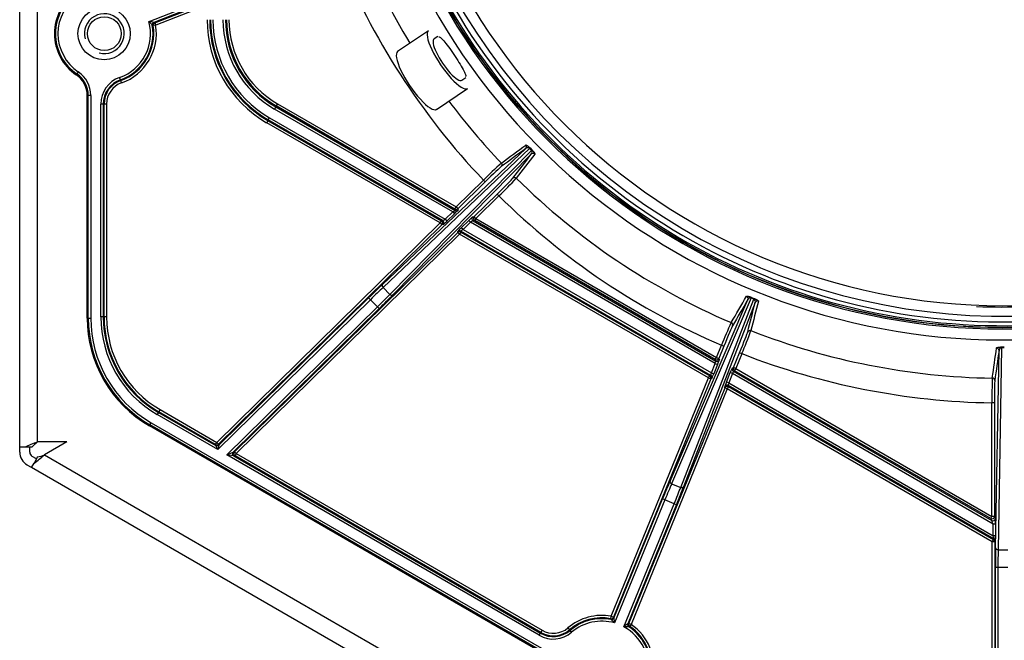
# Model space of a CAD drawing. Header units: millimetres. Extents: x 648 to 8064, y -571 to 3420.
# Tile 40 of 81: x 2728 to 2926, y 2128 to 2252. Entities that reach past the tile are written whole.
import ezdxf

# ---------------------------------------------------------------- set-up
doc = ezdxf.new("R2010")
doc.units = ezdxf.units.MM
doc.header["$MEASUREMENT"] = 0

# ---------------------------------------------------------------- blocks, each defined once
blk = doc.blocks.new('Boven')
for p, q in [((249.87, 268.61), (249.87, 421.64)), ((253.37, 421.64), (253.37, 269.59)), ((275.85, 354.06), (282.59, 356.67)), ((282.77, 356.2), (276.83, 353.9)), ((277, 353.8), (287.36, 357.81)), ((287.54, 357.35), (277.19, 353.33)), ((276.69, 353.25), (276.52, 353.35)), ((277.19, 353.33), (276.69, 353.25)), ((276.83, 353.9), (277, 353.8)), ((277, 353.8), (277.19, 353.33)), ((332, 352.22), (325.79, 348.04)), ((333.88, 351.08), (333.12, 350.57)), ((261.23, 343.36), (261.35, 343.54)), ((261.63, 343.95), (261.35, 343.54)), ((270.11, 342.37), (269.94, 342.84)), ((270.11, 342.37), (270.16, 342.22)), ((338.71, 342.28), (339.51, 342.82)), ((270.33, 341.75), (270.16, 342.22)), ((333.62, 336.43), (339.83, 340.62)), ((263.43, 294.52), (263.43, 339.22)), ((263.65, 339.22), (263.43, 339.22)), ((264.15, 339.22), (263.65, 339.22)), ((263.65, 294.52), (263.65, 339.22)), ((264.15, 339.22), (264.15, 294.52)), ((266.17, 294.76), (266.17, 337.5)), ((266.67, 337.5), (266.17, 337.5)), ((266.67, 337.5), (266.67, 294.76)), ((266.82, 337.5), (266.67, 337.5)), ((267.32, 337.5), (266.82, 337.5)), ((266.82, 294.76), (266.82, 337.5)), ((267.32, 337.5), (267.32, 294.76)), ((301.32, 336.93), (301.07, 336.5)), ((336.87, 315.83), (301.07, 336.5)), ((301.43, 337.11), (301.32, 336.93)), ((301.32, 336.93), (337.34, 316.14)), ((301.68, 337.55), (301.43, 337.11)), ((337.31, 316.4), (301.43, 337.11)), ((301.68, 337.55), (337.56, 316.83)), ((299.81, 334.32), (300.06, 334.75)), ((300.06, 334.75), (335.37, 314.37)), ((299.74, 334.18), (299.49, 333.75)), ((334.36, 313.62), (299.49, 333.75)), ((299.81, 334.32), (299.74, 334.18)), ((299.74, 334.18), (334.61, 314.05)), ((334.87, 314.08), (299.81, 334.32)), ((322.77, 301.27), (351.55, 328.57)), ((352.3, 328.58), (322.87, 300.67)), ((352.68, 328.2), (352.3, 328.58)), ((352.4, 328.68), (352.78, 328.3)), ((324.24, 299.27), (352.68, 328.2)), ((352.66, 327.45), (324.84, 299.16)), ((337.56, 316.83), (343.05, 322.23)), ((343.4, 321.87), (337.91, 316.47)), ((343.05, 322.23), (343.4, 321.87)), ((341.19, 314.89), (345.81, 319.42)), ((346.16, 319.06), (341.54, 314.53)), ((346.16, 319.06), (345.81, 319.42)), ((337.31, 316.4), (337.56, 316.83)), ((337.56, 316.83), (337.91, 316.47)), ((335.37, 314.37), (336.87, 315.83)), ((337.22, 315.48), (335.72, 314.01)), ((336.87, 315.83), (337.22, 315.48)), ((337.34, 316.14), (337.31, 316.4)), ((337.91, 316.47), (337.94, 316.21)), ((340.85, 314.84), (341.19, 314.89)), ((341.54, 314.53), (341.19, 314.89)), ((289.49, 269.54), (334.36, 313.62)), ((334.71, 313.26), (289.84, 269.18)), ((334.36, 313.62), (334.61, 314.05)), ((334.36, 313.62), (334.71, 313.26)), ((334.61, 314.05), (334.87, 314.08)), ((334.97, 313.29), (334.71, 313.26)), ((335.37, 314.37), (335.72, 314.01)), ((338.6, 312.66), (340.09, 314.12)), ((338.95, 312.3), (338.6, 312.66)), ((340.45, 313.77), (338.95, 312.3)), ((340.45, 313.77), (340.09, 314.12)), ((389.62, 285.38), (340.45, 313.77)), ((341.29, 314.1), (340.95, 314.05)), ((340.95, 314.05), (389.74, 285.89)), ((341.54, 314.53), (341.29, 314.1)), ((389.63, 286.19), (341.29, 314.1)), ((341.54, 314.53), (389.88, 286.62)), ((293.03, 267.65), (337.9, 311.73)), ((338.25, 311.37), (293.38, 267.29)), ((337.9, 311.73), (337.88, 311.92)), ((338.25, 311.37), (337.9, 311.73)), ((338.5, 311.8), (338.25, 311.37)), ((388.26, 282.5), (338.25, 311.37)), ((338.48, 312), (338.5, 311.8)), ((388.7, 283), (338.48, 312)), ((338.5, 311.8), (388.51, 282.93)), ((338.95, 312.3), (388.85, 283.49)), ((322.87, 300.67), (324.24, 299.27)), ((320.33, 298.21), (289.67, 268.1)), ((289.86, 268.99), (319.98, 298.57)), ((291.48, 267.05), (321.74, 296.77)), ((319.98, 298.57), (320.33, 298.21)), ((321.74, 296.77), (320.33, 298.21)), ((321.74, 296.77), (322.09, 296.41)), ((380.53, 261.78), (396.18, 298.24)), ((396.86, 298.55), (380.86, 261.26)), ((382.68, 260.52), (397.36, 298.34)), ((397.63, 297.65), (383.27, 260.66)), ((397.36, 298.34), (396.86, 298.55)), ((396.91, 298.68), (397.42, 298.48)), ((322.09, 296.41), (292.77, 267.62)), ((263.43, 294.52), (263.65, 294.52)), ((263.65, 294.52), (264.15, 294.52)), ((266.67, 294.76), (266.17, 294.76)), ((266.67, 294.76), (266.82, 294.76)), ((267.32, 294.76), (266.82, 294.76)), ((389.88, 286.62), (390.88, 289.05)), ((391.34, 288.86), (390.35, 286.43)), ((390.88, 289.05), (391.34, 288.86)), ((393.3, 284.57), (394.52, 287.56)), ((394.98, 287.37), (393.76, 284.38)), ((394.98, 287.37), (394.52, 287.56)), ((445.95, 248.35), (446.64, 288.02)), ((447.16, 288.57), (446.45, 248)), ((447.16, 288.71), (447.7, 288.71)), ((447.7, 288.57), (447.16, 288.57)), ((388.85, 283.49), (389.62, 285.38)), ((390.08, 285.19), (389.31, 283.3)), ((389.62, 285.38), (390.08, 285.19)), ((389.63, 286.19), (389.88, 286.62)), ((389.74, 285.89), (389.63, 286.19)), ((389.88, 286.62), (390.35, 286.43)), ((390.35, 286.43), (390.45, 286.13)), ((388.26, 282.5), (388.51, 282.93)), ((388.51, 282.93), (388.7, 283)), ((388.85, 283.49), (389.31, 283.3)), ((391.87, 281.67), (392.64, 283.56)), ((393.1, 283.37), (392.33, 281.48)), ((393.1, 283.37), (392.64, 283.56)), ((393.03, 284.48), (393.3, 284.57)), ((445.44, 253.15), (393.1, 283.37)), ((393.51, 283.95), (393.25, 283.86)), ((393.25, 283.86), (445.17, 253.88)), ((393.76, 284.38), (393.3, 284.57)), ((393.76, 284.38), (393.51, 283.95)), ((444.96, 254.24), (393.51, 283.95)), ((393.76, 284.38), (445.21, 254.68)), ((368.71, 234.64), (388.26, 282.5)), ((388.72, 282.31), (369.17, 234.45)), ((388.26, 282.5), (388.72, 282.31)), ((388.92, 282.38), (388.72, 282.31)), ((392.33, 281.48), (391.87, 281.67)), ((392.22, 280.97), (392.29, 280.75)), ((445.67, 250.11), (392.22, 280.97)), ((392.33, 281.48), (445.44, 250.82)), ((372.26, 233.19), (391.58, 280.5)), ((392.04, 280.31), (372.72, 233)), ((391.58, 280.5), (391.5, 280.73)), ((392.04, 280.31), (391.58, 280.5)), ((392.29, 280.75), (392.04, 280.31)), ((445.27, 249.58), (392.04, 280.31)), ((392.29, 280.75), (445.52, 250.02)), ((445.71, 277.51), (445.21, 277.51)), ((445.21, 254.68), (445.21, 277.51)), ((445.71, 277.51), (445.71, 254.68)), ((277.75, 275.56), (277.5, 275.13)), ((289.67, 268.1), (277.5, 275.13)), ((277.83, 275.7), (277.75, 275.56)), ((277.75, 275.56), (289.26, 268.91)), ((278.08, 276.13), (277.83, 275.7)), ((289.24, 269.11), (277.83, 275.7)), ((278.08, 276.13), (289.49, 269.54)), ((276.04, 273.06), (275.93, 272.87)), ((276.04, 273.06), (276.29, 273.5)), ((354.48, 227.78), (276.04, 273.06)), ((276.29, 273.5), (354.73, 228.21)), ((354.37, 227.59), (275.93, 272.87)), ((253.37, 269.59), (253.46, 269.64)), ((259.32, 269.64), (253.46, 269.64)), ((259.32, 269.64), (254.83, 267.05)), ((289.24, 269.11), (289.49, 269.54)), ((289.26, 268.91), (289.24, 269.11)), ((289.49, 269.54), (289.84, 269.18)), ((289.84, 269.18), (289.86, 268.99)), ((249.87, 267.61), (249.87, 268.61)), ((250.89, 268.61), (249.87, 268.61)), ((252.31, 268.61), (250.89, 268.61)), ((251.87, 267.61), (251.87, 268.61)), ((289.67, 268.1), (289.26, 268.91)), ((289.86, 268.99), (289.67, 268.1)), ((291.48, 267.05), (292.77, 267.62)), ((292.77, 267.62), (293.03, 267.65)), ((293.38, 267.29), (293.03, 267.65)), ((293.38, 267.29), (293.13, 266.86)), ((293.38, 267.29), (354.83, 231.82)), ((252.23, 264.51), (252.75, 265.4)), ((253.23, 266.24), (252.37, 266.74)), ((253.45, 266.62), (252.75, 265.4)), ((254.83, 267.05), (582.62, 77.8)), ((354.25, 230.81), (291.48, 267.05)), ((292.87, 266.83), (291.48, 267.05)), ((293.13, 266.86), (292.87, 266.83)), ((292.87, 266.83), (354.5, 231.25)), ((354.58, 231.38), (293.13, 266.86)), ((252.23, 264.51), (251.37, 265.01)), ((581.27, 74.54), (252.23, 264.51)), ((380.86, 261.26), (382.68, 260.52)), ((369.27, 234.27), (379.04, 258.19)), ((379.5, 258), (369.41, 233.29)), ((371.27, 232.53), (381.37, 257.24)), ((379.5, 258), (379.04, 258.19)), ((381.37, 257.24), (379.5, 258)), ((381.37, 257.24), (381.83, 257.05)), ((381.83, 257.05), (372.06, 233.13)), ((444.96, 254.24), (445.21, 254.68)), ((445.17, 253.88), (444.96, 254.24)), ((445.71, 254.68), (445.21, 254.68)), ((445.71, 254.68), (445.92, 254.31)), ((445.94, 253.15), (445.44, 253.15)), ((445.44, 250.82), (445.44, 253.15)), ((445.94, 253.15), (445.94, 250.82)), ((445.27, 249.58), (445.52, 250.02)), ((445.27, 179.6), (445.27, 249.58)), ((445.77, 249.58), (445.27, 249.58)), ((445.94, 250.82), (445.44, 250.82)), ((445.52, 250.02), (445.67, 250.11)), ((445.92, 249.68), (445.77, 249.58)), ((445.77, 249.58), (445.77, 179.6)), ((446.45, 248), (448.41, 248)), ((445.92, 179.33), (445.92, 244.46)), ((446.42, 244.46), (445.92, 244.46)), ((448.44, 244.46), (446.42, 244.46)), ((446.42, 244.46), (446.42, 177.6)), ((368.62, 234.15), (368.71, 234.64)), ((368.71, 233.97), (368.62, 234.15)), ((368.71, 234.64), (369.17, 234.45)), ((369.17, 234.45), (369.27, 234.27)), ((354.83, 231.82), (354.58, 231.38)), ((360.01, 232.29), (360.34, 231.91)), ((360.34, 231.91), (360.44, 231.79)), ((360.77, 231.41), (360.44, 231.79)), ((372.06, 233.13), (372.26, 233.19)), ((372.44, 232.59), (372.25, 232.53)), ((372.72, 233), (372.26, 233.19)), ((372.72, 233), (372.44, 232.59)), ((354.25, 230.81), (354.5, 231.25)), ((354.5, 231.25), (354.58, 231.38))]:
    blk.add_line(p, q)
for centre, radius in [((266.83, 351.64), 5.25), ((266.87, 351.64), 3.4)]:
    blk.add_circle(centre, radius)
for centre, radius, start, end in [((447.43, 421.64), 128.65, 166.9038, 0), ((447.43, 421.64), 127.9, 167.492, 0), ((447.43, 421.64), 126.75, 170.0803, 0), ((447.43, 421.64), 131.5, 193.1874, 0), ((447.43, 421.64), 129.3, 193.4159, 0), ((447.43, 421.64), 129, 193.4477, 0), ((447.43, 421.64), 128.95, 193.453, 0), ((447.43, 421.64), 124.65, 180.1713, 359.8291), ((447.43, 421.64), 139.19, 202.0678, 211.1173), ((447.43, 421.64), 144.15, 202.0679, 223.6044), ((266.83, 351.64), 10, 124.0558, 235.9442), ((266.83, 351.64), 9.78, 124.0558, 235.9442), ((266.83, 351.64), 9.28, 124.0558, 235.9442), ((266.87, 351.64), 4, 255, 195), ((311.43, 354.44), 23.89, 180, 240), ((311.43, 354.44), 23.39, 180, 240), ((311.43, 354.44), 23.23, 180, 240), ((311.43, 354.44), 22.73, 180, 240), ((311.43, 354.44), 20.72, 180, 240), ((311.43, 354.44), 20.22, 180, 240), ((311.43, 354.44), 20.01, 180, 240), ((311.43, 354.44), 19.51, 180, 240), ((266.83, 351.64), 9.33, 289.4712, 14.9826), ((266.83, 351.64), 9.83, 289.4712, 9.9789), ((266.83, 351.64), 9.99, 289.4712, 9.272), ((266.83, 351.64), 10.49, 289.4712, 9.272), ((250.14, 329.13), 35.81, 42.5515, 44.1109), ((272.29, 328.54), 25.76, 79.8435, 82.0511), ((277.01, 353.43), 0.5, 111.2356, 189.9925), ((277.19, 353.33), 0.5, 111.1481, 189.2754), ((258.43, 339.22), 5, 0, 55.9442), ((258.43, 339.22), 5.22, 0, 55.9442), ((258.43, 339.22), 5.72, 0, 55.9442), ((271.83, 337.5), 5.67, 109.4712, 180), ((271.83, 337.5), 5.17, 109.4712, 180), ((271.83, 337.5), 5.01, 109.4712, 180), ((271.83, 337.5), 4.51, 109.4712, 180), ((447.43, 421.64), 139.19, 216.8827, 223.6045), ((351.93, 328.18), 0.546, 47.7117, 134.1314), ((361.62, 319.07), 13.32, 133.7726, 134.3876), ((352.27, 327.84), 0.546, 314.7859, 41.2801), ((341.59, 339.43), 15.79, 314.6371, 315.1529), ((416.44, 248.76), 103.84, 132.2324, 134.9709), ((272.89, 394.87), 105.43, 314.022, 316.7194), ((447.43, 421.64), 139.19, 225.3678, 246.9), ((447.43, 421.64), 144.15, 225.3679, 246.8999), ((337.56, 316.83), 0.5, 240.0133, 314.4729), ((337.59, 316.57), 0.5, 240.0133, 314.4729), ((338.23, 311.56), 0.5, 60.0133, 134.4729), ((338.25, 311.37), 0.5, 60.0133, 134.4729), ((396.68, 298.03), 0.546, 71.0225, 157.4298), ((408.91, 293.6), 13.03, 157.061, 157.6884), ((382.5, 304.37), 16.04, 337.9347, 338.4436), ((397.13, 297.85), 0.546, 338.083, 64.5834), ((447.43, 421.64), 124.9, 267.5694, 276.6564), ((288.43, 294.52), 25, 180, 240), ((288.43, 294.52), 24.78, 180, 240), ((288.43, 294.52), 24.28, 180, 240), ((288.83, 294.76), 22.67, 180, 240), ((288.83, 294.76), 22.17, 180, 240), ((288.83, 294.76), 22.01, 180, 240), ((288.83, 294.76), 21.51, 180, 240), ((487.33, 250.6), 103.84, 155.5278, 158.2664), ((297.71, 328.03), 105.43, 337.3175, 340.0149), ((447.43, 421.64), 139.19, 248.6633, 269.1184), ((447.43, 421.64), 144.15, 248.6634, 269.1183), ((447.19, 288.02), 0.546, 93.2257, 179.6452), ((463.38, 288.52), 16.22, 179.3416, 179.8466), ((388.26, 282.5), 0.5, 337.7969, 59.9848), ((388.45, 282.57), 0.5, 337.7969, 59.9848), ((393.5, 284.29), 0.5, 157.7969, 239.9848), ((393.76, 284.38), 0.5, 157.7969, 239.9848), ((549.05, 278.39), 103.84, 177.7462, 180.4848), ((260.77, 247.28), 23.5, 108.3454, 114.8377), ((258.78, 262.66), 8.79, 128.0081, 137.4329), ((289.49, 269.54), 0.5, 240.0133, 314.4729), ((252.87, 267.61), 3, 180, 240), ((252.87, 267.61), 1, 180, 240), ((289.51, 269.35), 0.5, 240.0133, 314.4729), ((239.21, 284.61), 23.5, 305.1623, 311.6546), ((251.54, 275.2), 8.79, 282.5671, 291.9919), ((445.27, 249.58), 0.5, 0.0101, 59.9899), ((445.42, 249.68), 0.5, 0.0101, 59.9899), ((366.83, 224.32), 10.49, 79.6958, 130.5288), ((366.83, 224.32), 9.99, 79.6958, 130.5288), ((366.83, 224.32), 9.83, 78.989, 130.5288), ((366.83, 224.32), 9.33, 73.9852, 130.5288), ((368.71, 234.64), 0.5, 259.6757, 337.7757), ((368.8, 234.46), 0.5, 259.0165, 337.7511), ((343.55, 207.54), 36.49, 44.8838, 46.4141), ((343.71, 230.17), 25.89, 6.931, 9.1281), ((357.08, 235.72), 5.17, 240, 310.5288), ((357.08, 235.72), 5.01, 240, 310.5288), ((357.08, 235.72), 4.51, 240, 310.5288), ((387.36, 212.41), 25.76, 126.439, 128.6466), ((366.83, 224.32), 9.33, 349.4712, 61.5781), ((371.72, 196.72), 35.81, 89.147, 90.7064), ((372.52, 232.94), 0.5, 157.8101, 236.609), ((372.72, 233), 0.5, 157.785, 235.8296), ((366.83, 224.32), 9.83, 349.4712, 56.5744), ((366.83, 224.32), 9.99, 349.4712, 55.8675), ((366.83, 224.32), 10.49, 349.4712, 55.8675), ((357.08, 235.72), 5.67, 240, 310.5288)]:
    blk.add_arc(centre, radius, start, end)
for centre, major_axis, ratio, start_param, end_param in [((335.91, 346.42), (-3.91, 5.8), 0.258819, 0, 3.141593), ((335.91, 346.42), (-2.8, 4.15), 0.258819, 0, 3.141593), ((329.71, 342.24), (-3.91, 5.8), 0.258819, 0, 3.141593), ((351.2, 328.93), (-0.297, 0.403), 0.992417, 3.284057, 4.843161), ((353.01, 327.09), (0.397, -0.304), 0.992417, 1.440025, 2.999128), ((343.45, 321.81), (3.21, 3.15), 0.017452, 0.121858, 1.570842), ((346.28, 325.31), (-0.297, 0.403), 0.992428, 3.284161, 4.837559), ((345.75, 319.47), (-3.21, -3.15), 0.017452, 1.570751, 3.019734), ((349.3, 322.24), (0.397, -0.304), 0.992428, 1.445626, 2.999025), ((336.85, 315.84), (0.491, 0.294), 0.027688, 4.727775, 6.281118), ((337.2, 315.49), (0.74, 0.727), 0.016819, 4.717059, 6.270402), ((340.11, 314.11), (-0.74, -0.727), 0.016819, 3.163716, 4.717059), ((341.2, 314.49), (0.063, -0.496), 0.999584, 3.791807, 5.63297), ((341.54, 314.53), (0.063, -0.496), 0.999584, 3.791807, 5.63297), ((334.36, 313.62), (-0.063, 0.496), 0.999584, 3.791807, 5.63297), ((335.36, 314.38), (-0.491, -0.294), 0.027688, 0.032839, 1.586182), ((334.62, 313.65), (-0.063, 0.496), 0.999584, 3.791807, 5.63297), ((335.71, 314.02), (0.74, 0.727), 0.016819, 3.163716, 4.717059), ((338.62, 312.65), (-0.74, -0.727), 0.016819, 4.717059, 6.270402), ((340.46, 313.76), (0.491, 0.294), 0.027688, 0.032839, 1.586182), ((338.97, 312.29), (-0.491, -0.294), 0.027688, 4.727775, 6.281118), ((320.04, 298.5), (3.92, 3.85), 0.017455, 0.785398, 1.570796), ((323.12, 300.92), (-0.344, 0.363), 0.707053, 0.024682, 1.583137), ((320.39, 298.14), (3.57, 3.5), 0.019201, 0.785398, 1.570796), ((321.67, 296.84), (-3.57, -3.5), 0.019201, 1.570796, 2.356194), ((322.02, 296.48), (3.92, 3.85), 0.017455, 4.712389, 5.497787), ((324.49, 299.52), (-0.357, 0.351), 0.707053, 1.558455, 3.116911), ((395.71, 298.43), (-0.432, 0.252), 0.992417, 3.284057, 4.843161), ((398.1, 297.46), (0.485, -0.122), 0.992417, 1.440024, 2.999128), ((391.41, 288.83), (1.7, 4.17), 0.017452, 0.121858, 1.570841), ((392.63, 293.16), (-0.432, 0.252), 0.992428, 3.284161, 4.837559), ((394.45, 287.59), (-1.7, -4.17), 0.017452, 1.570751, 3.019734), ((396.61, 291.53), (0.485, -0.122), 0.992428, 1.445626, 2.999025), ((446.14, 288.02), (0.495, -0.07), 0.992417, 0.142465, 1.701569), ((389.6, 285.38), (-0.132, -0.501), 0.032783, 1.561826, 3.115169), ((389.88, 286.62), (-0.473, -0.162), 0.999648, 0.717665, 2.423928), ((389.99, 286.32), (-0.473, -0.162), 0.999648, 0.717665, 2.423928), ((390.07, 285.2), (0.382, 0.934), 0.017294, 4.710025, 6.263368), ((388.84, 283.5), (-0.132, -0.501), 0.032783, 0.008483, 1.561826), ((389.3, 283.31), (-0.382, -0.934), 0.017294, 0.015089, 1.568432), ((392.65, 283.55), (0.382, 0.934), 0.017294, 0.015089, 1.568432), ((393.12, 283.36), (0.132, 0.501), 0.032783, 0.008483, 1.561826), ((391.88, 281.66), (-0.382, -0.934), 0.017294, 4.710025, 6.263368), ((391.97, 280.54), (0.473, 0.162), 0.999648, 0.717665, 2.423928), ((392.35, 281.47), (0.132, 0.501), 0.032783, 1.561826, 3.115169), ((445.28, 281.98), (0.495, -0.071), 0.992428, 0.142568, 1.695967), ((445.79, 277.51), (0, 4.5), 0.017452, 0.121858, 1.570842), ((392.04, 280.31), (0.473, 0.162), 0.999648, 0.717665, 2.423928), ((293.12, 267.26), (0.063, -0.496), 0.999584, 3.791807, 5.63297), ((293.38, 267.29), (0.063, -0.496), 0.999584, 3.791807, 5.63297), ((379.13, 258.15), (2.08, 5.09), 0.017455, 0.785398, 1.570796), ((379.59, 257.96), (1.89, 4.63), 0.019201, 0.785398, 1.570796), ((381, 261.59), (0.46, -0.197), 0.707053, 3.166275, 4.72473), ((381.28, 257.27), (1.89, 4.63), 0.019201, 4.712389, 5.497787), ((381.74, 257.08), (2.08, 5.09), 0.017455, 4.712389, 5.497787), ((382.81, 260.85), (-0.466, 0.181), 0.707053, 1.558455, 3.116911), ((445.21, 254.68), (0.433, 0.25), 0.999391, 3.665455, 5.759323), ((445.42, 254.31), (0.433, 0.25), 0.999391, 3.665455, 5.759323), ((445.42, 253.16), (0.25, -0.722), 0.017269, 1.550844, 3.104187), ((445.92, 253.16), (0, 1.15), 0.015115, 4.70366, 6.257003), ((445.42, 250.83), (-0.25, 0.722), 0.017269, 3.139094, 4.692437), ((445.92, 250.83), (0, -1.15), 0.015115, 0.008724, 1.562067), ((446.02, 244.46), (0, 5.5), 0.017455, 0.785398, 1.570796), ((446.45, 248.35), (0.5, -0.009), 0.707053, 3.166275, 4.72473), ((446.52, 244.46), (0, 5), 0.019201, 0.785398, 1.570796)]:
    blk.add_ellipse(centre, major_axis=major_axis, ratio=ratio, start_param=start_param, end_param=end_param)
for points, knots in [([(334.07, 350.97), (334.11, 350.99), (334.18, 350.98), (334.55, 350.77), (335.08, 350.2), (336.41, 348.47), (337.21, 347.31), (338.56, 345.19), (339.09, 344.25), (339.49, 343.3), (339.52, 343.07), (339.44, 343.01)], [0, 0, 0, 0, 0.0797077, 0.0797077, 0.3304557, 0.3304557, 0.5812037, 0.5812037, 0.8319516, 0.8319516, 1, 1, 1, 1]), ([(351.56, 329.27), (351.56, 329.28), (351.57, 329.28), (351.59, 329.28), (351.62, 329.28), (351.64, 329.28), (351.68, 329.26), (351.7, 329.25), (351.72, 329.24), (351.73, 329.24), (351.74, 329.23), (351.74, 329.23), (351.75, 329.23), (351.77, 329.22), (351.79, 329.2), (351.82, 329.18), (351.84, 329.17), (351.88, 329.15), (351.9, 329.13), (351.92, 329.11), (351.93, 329.11), (351.94, 329.1), (351.96, 329.09), (351.97, 329.07), (352.01, 329.05), (352.03, 329.03), (352.07, 329), (352.08, 328.98), (352.1, 328.97), (352.1, 328.97), (352.11, 328.96), (352.11, 328.96), (352.12, 328.95), (352.13, 328.94), (352.16, 328.91), (352.19, 328.89), (352.24, 328.85), (352.25, 328.83), (352.27, 328.82), (352.27, 328.81), (352.28, 328.8), (352.29, 328.79), (352.3, 328.78), (352.34, 328.75), (352.37, 328.72), (352.4, 328.68)], [0, 0, 0, 0, 0.0625, 0.125, 0.1875, 0.25, 0.3125, 0.375, 0.375, 0.40625, 0.40625, 0.421875, 0.421875, 0.4375, 0.5, 0.5, 0.5625, 0.5625, 0.625, 0.625, 0.640625, 0.640625, 0.65625, 0.6875, 0.6875, 0.75, 0.75, 0.78125, 0.78125, 0.789063, 0.789063, 0.796875, 0.796875, 0.8125, 0.8125, 0.875, 0.875, 0.90625, 0.90625, 0.914063, 0.914063, 0.921875, 0.9375, 0.9375, 1, 1, 1, 1]), ([(352.78, 328.3), (352.81, 328.27), (352.84, 328.23), (352.89, 328.19), (352.9, 328.17), (352.92, 328.15), (352.93, 328.14), (352.95, 328.12), (352.95, 328.12), (352.97, 328.1), (353, 328.07), (353.03, 328.03), (353.06, 327.99), (353.08, 327.97), (353.09, 327.96), (353.09, 327.96), (353.09, 327.95), (353.12, 327.92), (353.14, 327.9), (353.17, 327.85), (353.19, 327.83), (353.21, 327.79), (353.22, 327.78), (353.23, 327.76), (353.24, 327.75), (353.26, 327.73), (353.27, 327.71), (353.29, 327.67), (353.3, 327.66), (353.32, 327.63), (353.33, 327.6), (353.34, 327.57), (353.35, 327.56), (353.35, 327.56), (353.35, 327.55), (353.35, 327.55), (353.36, 327.54), (353.36, 327.52), (353.37, 327.5), (353.37, 327.48), (353.37, 327.46), (353.36, 327.45), (353.36, 327.44)], [0, 0, 0, 0, 0.0625, 0.0625, 0.09375, 0.09375, 0.109375, 0.117187, 0.125, 0.125, 0.15625, 0.1875, 0.21875, 0.234375, 0.234375, 0.242187, 0.242187, 0.25, 0.3125, 0.3125, 0.375, 0.375, 0.40625, 0.40625, 0.4375, 0.4375, 0.5, 0.5, 0.5625, 0.5625, 0.625, 0.6875, 0.6875, 0.703125, 0.703125, 0.71875, 0.71875, 0.75, 0.8125, 0.875, 0.9375, 1, 1, 1, 1]), ([(395.91, 298.89), (395.91, 298.89), (395.92, 298.9), (395.93, 298.91), (395.95, 298.92), (395.98, 298.92), (396.02, 298.93), (396.04, 298.93), (396.07, 298.93), (396.07, 298.92), (396.09, 298.92), (396.09, 298.92), (396.1, 298.92), (396.12, 298.92), (396.14, 298.92), (396.18, 298.91), (396.2, 298.91), (396.25, 298.9), (396.27, 298.89), (396.3, 298.89), (396.31, 298.88), (396.32, 298.88), (396.34, 298.88), (396.36, 298.87), (396.41, 298.86), (396.44, 298.85), (396.48, 298.84), (396.5, 298.83), (396.52, 298.82), (396.52, 298.82), (396.53, 298.82), (396.54, 298.82), (396.55, 298.82), (396.56, 298.81), (396.6, 298.8), (396.64, 298.79), (396.69, 298.77), (396.71, 298.76), (396.74, 298.75), (396.74, 298.75), (396.75, 298.74), (396.77, 298.74), (396.78, 298.73), (396.83, 298.71), (396.87, 298.7), (396.91, 298.68)], [0, 0, 0, 0, 0.0625, 0.125, 0.1875, 0.25, 0.3125, 0.375, 0.375, 0.40625, 0.40625, 0.421875, 0.421875, 0.4375, 0.5, 0.5, 0.5625, 0.5625, 0.625, 0.625, 0.640625, 0.640625, 0.65625, 0.6875, 0.6875, 0.75, 0.75, 0.78125, 0.78125, 0.789063, 0.789063, 0.796875, 0.796875, 0.8125, 0.8125, 0.875, 0.875, 0.90625, 0.90625, 0.914062, 0.914062, 0.921875, 0.9375, 0.9375, 1, 1, 1, 1]), ([(397.42, 298.48), (397.46, 298.46), (397.5, 298.44), (397.55, 298.42), (397.57, 298.41), (397.6, 298.4), (397.61, 298.39), (397.63, 298.38), (397.64, 298.38), (397.67, 298.37), (397.7, 298.35), (397.75, 298.33), (397.79, 298.31), (397.81, 298.29), (397.83, 298.29), (397.83, 298.29), (397.84, 298.28), (397.87, 298.27), (397.9, 298.25), (397.95, 298.22), (397.98, 298.21), (398.01, 298.19), (398.02, 298.18), (398.04, 298.17), (398.05, 298.16), (398.08, 298.14), (398.1, 298.13), (398.13, 298.11), (398.14, 298.09), (398.17, 298.07), (398.2, 298.05), (398.22, 298.03), (398.23, 298.02), (398.23, 298.02), (398.23, 298.02), (398.24, 298.01), (398.24, 298.01), (398.25, 298), (398.27, 297.98), (398.28, 297.95), (398.28, 297.94), (398.28, 297.92), (398.28, 297.92)], [0, 0, 0, 0, 0.0625, 0.0625, 0.09375, 0.09375, 0.109375, 0.117187, 0.125, 0.125, 0.15625, 0.1875, 0.21875, 0.234375, 0.234375, 0.242187, 0.242187, 0.25, 0.3125, 0.3125, 0.375, 0.375, 0.40625, 0.40625, 0.4375, 0.4375, 0.5, 0.5, 0.5625, 0.5625, 0.625, 0.6875, 0.6875, 0.703125, 0.703125, 0.71875, 0.71875, 0.75, 0.8125, 0.875, 0.9375, 1, 1, 1, 1]), ([(446.15, 288.52), (446.15, 288.53), (446.15, 288.54), (446.16, 288.55), (446.18, 288.57), (446.21, 288.58), (446.24, 288.6), (446.26, 288.61), (446.28, 288.61), (446.29, 288.62), (446.3, 288.62), (446.31, 288.62), (446.32, 288.62), (446.34, 288.63), (446.36, 288.64), (446.4, 288.64), (446.42, 288.65), (446.46, 288.66), (446.49, 288.66), (446.52, 288.67), (446.53, 288.67), (446.54, 288.67), (446.56, 288.67), (446.58, 288.68), (446.62, 288.68), (446.65, 288.68), (446.7, 288.69), (446.72, 288.69), (446.74, 288.69), (446.75, 288.69), (446.76, 288.69), (446.76, 288.69), (446.77, 288.7), (446.78, 288.7), (446.83, 288.7), (446.87, 288.7), (446.93, 288.7), (446.95, 288.71), (446.97, 288.71), (446.98, 288.71), (446.99, 288.71), (447, 288.71), (447.02, 288.71), (447.07, 288.71), (447.12, 288.71), (447.16, 288.71)], [0, 0, 0, 0, 0.0625, 0.125, 0.1875, 0.25, 0.3125, 0.375, 0.375, 0.40625, 0.40625, 0.421875, 0.421875, 0.4375, 0.5, 0.5, 0.5625, 0.5625, 0.625, 0.625, 0.640625, 0.640625, 0.65625, 0.6875, 0.6875, 0.75, 0.75, 0.78125, 0.78125, 0.789063, 0.789063, 0.796875, 0.796875, 0.8125, 0.8125, 0.875, 0.875, 0.90625, 0.90625, 0.914063, 0.914063, 0.921875, 0.9375, 0.9375, 1, 1, 1, 1])]:
    blk.add_open_spline(points, degree=3, knots=knots)
for points in [[(351.55, 328.57), (349.91, 327.36), (348.27, 326.16), (346.63, 324.95)], [(346.64, 325.65), (348.28, 326.86), (349.92, 328.06), (351.56, 329.27)], [(348.95, 322.6), (350.18, 324.21), (351.42, 325.83), (352.66, 327.45)], [(353.36, 327.44), (352.12, 325.83), (350.88, 324.21), (349.64, 322.59)], [(392.82, 293.61), (393.85, 295.37), (394.88, 297.13), (395.91, 298.89)], [(396.18, 298.24), (395.15, 296.48), (394.12, 294.73), (393.09, 292.97)], [(396.14, 291.72), (396.64, 293.7), (397.14, 295.67), (397.63, 297.65)], [(398.28, 297.92), (397.78, 295.94), (397.29, 293.97), (396.79, 292)], [(445.29, 282.47), (445.58, 284.49), (445.86, 286.5), (446.15, 288.52)], [(446.64, 288.02), (446.36, 286.01), (446.07, 283.99), (445.78, 281.98)]]:
    blk.add_open_spline(points, degree=3)

msp = doc.modelspace()

# ---------------------------------------------------------------- block references
msp.add_blockref('Boven', (2478.16, 1897.85))

doc.saveas('drawing.dxf')
